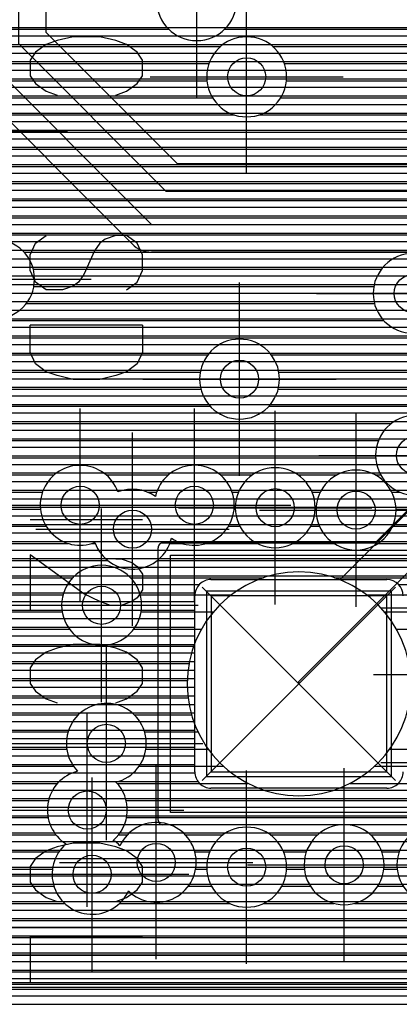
# Model space of a CAD drawing. Extents: x 25 to 291, y 23 to 136.
# Tile 100 of 147: x 53 to 57, y 99 to 109. Entities that reach past the tile are written whole.
import ezdxf

# ---------------------------------------------------------------- set-up
doc = ezdxf.new("R2010")
doc.units = 0
doc.layers.get('0').update_dxf_attribs({"linetype": 'CONTINUOUS'})
for name, color, linetype in [('copper_layer_2', 1, 'CONTINUOUS'), ('copper_layer_3', 3, 'CONTINUOUS'), ('copper_layer_bottom', 4, 'CONTINUOUS'), ('copper_layer_top', 5, 'CONTINUOUS'), ('drill_drawing', 6, 'CONTINUOUS'), ('silkscreen_top', 1, 'CONTINUOUS'), ('solder_mask_bottom', 1, 'CONTINUOUS'), ('solder_mask_top', 1, 'CONTINUOUS')]:
    doc.layers.add(name, color=color, linetype=linetype)

# ---------------------------------------------------------------- blocks, each defined once
blk = doc.blocks.new('D20')
blk.add_circle((0, 0), 0.2)
blk = doc.blocks.new('D163')
blk.add_lwpolyline([(0.92456, 0.92456), (-0.92456, 0.92456), (-0.92456, -0.92456), (0.92456, -0.92456)], close=True)
blk = doc.blocks.new('D446')
blk.add_lwpolyline([(0.97282, 0.97282), (-0.97282, 0.97282), (-0.97282, -0.97282), (0.97282, -0.97282)], close=True)

msp = doc.modelspace()

# ---------------------------------------------------------------- linework, layer by layer
at = {"layer": 'copper_layer_2', "color": 1}
for points in [[(54.445009, 103.355093), (56.677419, 103.355093), (69.712725, 116.390653)], [(42.21336, 108.769876), (62.091948, 108.769876)], [(42.431801, 108.679959), (62.002032, 108.679959)], [(42.568707, 108.589789), (61.912116, 108.589789)], [(42.670307, 108.499873), (61.821946, 108.499873)], [(42.750064, 108.409957), (61.732029, 108.409957)], [(42.813564, 108.319787), (61.642113, 108.319787)], [(42.86411, 108.22987), (61.551943, 108.22987)], [(42.903988, 108.139954), (61.462027, 108.139954)], [(42.934468, 108.049784), (61.372111, 108.049784)], [(42.956058, 107.959868), (61.281941, 107.959868)], [(42.969266, 107.869952), (61.192024, 107.869952)], [(42.974854, 107.779782), (61.102108, 107.779782)], [(42.972822, 107.689865), (61.011938, 107.689865)], [(42.962662, 107.599949), (60.922022, 107.599949)], [(42.944882, 107.509779), (60.832106, 107.509779)], [(42.918466, 107.419863), (60.741935, 107.419863)], [(42.837186, 107.239776), (60.562103, 107.239776)], [(42.882906, 107.329947), (60.652019, 107.329947)], [(42.779528, 107.14986), (60.471933, 107.14986)], [(42.707391, 107.059944), (60.382017, 107.059944)], [(42.616459, 106.969774), (60.292101, 106.969774)], [(42.497333, 106.879858), (60.20193, 106.879858)], [(42.326391, 106.789942), (60.112014, 106.789942)], [(39.688595, 106.699771), (60.022098, 106.699771)], [(39.579883, 106.519939), (59.842012, 106.519939)], [(39.640335, 106.609855), (59.931928, 106.609855)], [(39.503937, 106.429769), (59.752096, 106.429769)], [(39.407925, 106.339853), (59.661925, 106.339853)], [(42.508763, 106.249936), (59.572009, 106.249936)], [(42.598933, 106.159766), (59.482093, 106.159766)], [(42.647955, 106.06985), (59.391923, 106.06985)], [(42.671323, 105.979934), (59.302007, 105.979934)], [(42.673609, 105.889764), (59.21209, 105.889764)], [(42.655067, 105.799848), (59.12192, 105.799848)], [(42.612141, 105.709931), (59.032004, 105.709931)], [(42.533401, 105.619761), (58.942088, 105.619761)], [(42.336043, 105.529845), (58.851918, 105.529845)], [(31.437389, 105.439929), (58.762002, 105.439929)], [(31.392685, 105.349759), (58.672085, 105.349759)], [(31.266193, 105.169926), (58.491999, 105.169926)], [(31.336551, 105.259843), (58.581915, 105.259843)], [(31.177546, 105.079756), (58.402083, 105.079756)], [(31.062484, 104.98984), (58.311913, 104.98984)], [(30.89967, 104.899924), (58.221996, 104.899924)], [(25.750064, 104.809754), (58.13208, 104.809754)], [(25.750064, 104.719837), (58.04191, 104.719837)], [(25.750064, 104.629921), (57.951994, 104.629921)], [(25.750064, 104.539751), (57.862078, 104.539751)], [(25.750064, 104.449835), (57.771908, 104.449835)], [(25.750064, 104.359919), (57.681991, 104.359919)], [(25.750064, 104.269749), (57.592075, 104.269749)], [(25.750064, 104.179832), (57.501905, 104.179832)], [(25.750064, 104.089916), (57.411989, 104.089916)], [(25.750064, 104), (57.322073, 104)], [(25.750064, 103.90983), (57.231902, 103.90983)], [(25.750064, 103.819914), (57.141986, 103.819914)], [(25.750064, 103.729997), (57.05207, 103.729997)], [(25.750064, 103.639827), (56.9619, 103.639827)], [(25.750064, 103.549911), (56.871984, 103.549911)], [(25.750064, 103.459995), (56.782068, 103.459995)], [(25.750064, 103.369825), (56.691897, 103.369825)], [(54.395225, 100.445263), (54.395225, 103.305309)], [(25.750064, 103.279909), (54.395225, 103.279909)], [(25.750064, 103.189992), (54.395225, 103.189992)], [(25.750064, 103.099822), (54.395225, 103.099822)], [(25.750064, 103.009906), (54.395225, 103.009906)], [(25.750064, 102.91999), (54.395225, 102.91999)], [(25.750064, 102.82982), (54.395225, 102.82982)], [(25.750064, 102.739903), (54.395225, 102.739903)], [(25.750064, 102.649987), (54.395225, 102.649987)], [(25.750064, 102.559817), (54.395225, 102.559817)], [(25.750064, 102.469901), (54.395225, 102.469901)], [(25.750064, 102.379985), (54.395225, 102.379985)], [(25.750064, 102.289815), (54.395225, 102.289815)], [(25.750064, 102.199898), (54.395225, 102.199898)], [(25.750064, 102.109982), (54.395225, 102.109982)], [(39.965202, 102.019812), (54.395225, 102.019812)], [(40.085598, 101.929896), (54.395225, 101.929896)], [(40.147574, 101.83998), (54.395225, 101.83998)], [(40.179832, 101.749809), (54.395225, 101.749809)], [(40.189992, 101.659893), (54.395225, 101.659893)], [(40.179832, 101.569977), (54.395225, 101.569977)], [(40.147066, 101.479807), (54.395225, 101.479807)], [(40.084836, 101.389891), (54.395225, 101.389891)], [(39.963678, 101.299975), (54.395225, 101.299975)], [(35.196596, 101.209804), (54.395225, 101.209804)], [(35.433325, 101.119888), (54.395225, 101.119888)], [(35.514351, 101.029972), (54.395225, 101.029972)], [(35.558547, 100.939802), (54.395225, 100.939802)], [(35.578105, 100.849886), (54.395225, 100.849886)], [(35.576835, 100.75997), (54.395225, 100.75997)], [(35.554737, 100.669799), (54.395225, 100.669799)], [(35.506985, 100.579883), (54.395225, 100.579883)], [(35.419609, 100.489967), (54.395225, 100.489967)], [(25.750064, 100.399797), (54.423927, 100.399797)], [(25.750064, 100.309881), (75.370079, 100.309881)], [(57.305055, 100.395225), (54.445009, 100.395225)], [(25.750064, 100.219964), (75.370079, 100.219964)], [(25.750064, 100.129794), (75.370079, 100.129794)], [(25.750064, 100.039878), (75.370079, 100.039878)], [(25.750064, 99.949962), (75.370079, 99.949962)], [(25.750064, 99.859792), (75.370079, 99.859792)], [(42.427991, 99.769876), (75.370079, 99.769876)], [(42.561087, 99.679959), (75.370079, 99.679959)], [(42.627381, 99.589789), (75.370079, 99.589789)], [(42.662433, 99.499873), (75.370079, 99.499873)], [(42.674879, 99.409957), (75.370079, 99.409957)], [(42.667005, 99.319787), (75.370079, 99.319787)], [(42.637033, 99.22987), (75.370079, 99.22987)], [(42.578867, 99.139954), (75.370079, 99.139954)], [(25.750064, 98.959868), (75.370079, 98.959868)], [(42.468123, 99.049784), (75.370079, 99.049784)], [(25.750064, 98.869952), (75.370079, 98.869952)], [(25.750064, 98.779782), (86.050292, 98.779782)], [(25.750064, 98.689865), (86.050292, 98.689865)], [(25.750064, 98.599949), (86.050292, 98.599949)], [(25.750064, 98.509779), (86.050292, 98.509779)]]:
    msp.add_lwpolyline(points, dxfattribs=at)
for points in [[(54.445009, 103.355093), (54.445009, 103.355093), (54.445009, 103.355093, 0.414214), (54.395225, 103.305309), (54.395225, 103.305309)], [(54.395225, 100.445263), (54.395225, 100.445263), (54.395225, 100.445263, 0.41061), (54.445009, 100.395225), (54.445009, 100.395225)]]:
    msp.add_lwpolyline(points, format="xyb", dxfattribs=at)
at = {"layer": 'copper_layer_3', "color": 3}
for points in [[(55.220218, 109.050292), (55.220218, 109.050292), (55.220218, 109.050292, 1), (54.379985, 109.050292), (54.379985, 109.050292), (54.379985, 109.050292, 1), (55.220218, 109.050292), (55.220218, 109.050292)], [(55.220218, 109.050292), (55.220218, 109.050292), (55.220218, 109.050292, 1), (54.379985, 109.050292), (54.379985, 109.050292), (54.379985, 109.050292, 1), (55.220218, 109.050292), (55.220218, 109.050292)], [(55.745237, 108.250191), (55.745237, 108.250191), (55.745237, 108.250191, 1), (54.905004, 108.250191), (54.905004, 108.250191), (54.905004, 108.250191, 1), (55.745237, 108.250191), (55.745237, 108.250191)], [(55.745237, 108.250191), (55.745237, 108.250191), (55.745237, 108.250191, 1), (54.905004, 108.250191), (54.905004, 108.250191), (54.905004, 108.250191, 1), (55.745237, 108.250191), (55.745237, 108.250191)], [(53.094996, 106.125222), (53.094996, 106.125222), (53.094996, 106.125222, 1), (52.255271, 106.125222), (52.255271, 106.125222), (52.255271, 106.125222, 1), (53.094996, 106.125222), (53.094996, 106.125222)], [(53.094996, 106.125222), (53.094996, 106.125222), (53.094996, 106.125222, 1), (52.255271, 106.125222), (52.255271, 106.125222), (52.255271, 106.125222, 1), (53.094996, 106.125222), (53.094996, 106.125222)], [(57.495047, 105.975108), (57.495047, 105.975108), (57.495047, 105.975108, 1), (56.655321, 105.975108), (56.655321, 105.975108), (56.655321, 105.975108, 1), (57.495047, 105.975108), (57.495047, 105.975108)], [(57.495047, 105.975108), (57.495047, 105.975108), (57.495047, 105.975108, 1), (56.655321, 105.975108), (56.655321, 105.975108), (56.655321, 105.975108, 1), (57.495047, 105.975108), (57.495047, 105.975108)], [(55.670053, 105.075184), (55.670053, 105.075184), (55.670053, 105.075184, 1), (54.830328, 105.075184), (54.830328, 105.075184), (54.830328, 105.075184, 1), (55.670053, 105.075184), (55.670053, 105.075184)], [(55.670053, 105.075184), (55.670053, 105.075184), (55.670053, 105.075184, 1), (54.830328, 105.075184), (54.830328, 105.075184), (54.830328, 105.075184, 1), (55.670053, 105.075184), (55.670053, 105.075184)], [(57.520193, 104.275083), (57.520193, 104.275083), (57.520193, 104.275083, 1), (56.679959, 104.275083), (56.679959, 104.275083), (56.679959, 104.275083, 1), (57.520193, 104.275083), (57.520193, 104.275083)], [(57.520193, 104.275083), (57.520193, 104.275083), (57.520193, 104.275083, 1), (56.679959, 104.275083), (56.679959, 104.275083), (56.679959, 104.275083, 1), (57.520193, 104.275083), (57.520193, 104.275083)], [(53.97079, 103.89078), (53.97079, 103.89078), (53.97079, 103.89078, 2.474857), (53.729235, 103.359665), (53.729235, 103.359665)], [(54.534417, 103.405893), (54.534417, 103.405893), (54.534417, 103.405893, 3.272755), (54.365761, 103.844298), (54.365761, 103.844298)], [(56.045212, 103.725171), (56.045212, 103.725171), (56.045212, 103.725171, 1), (55.204978, 103.725171), (55.204978, 103.725171), (55.204978, 103.725171, 1), (56.045212, 103.725171), (56.045212, 103.725171)], [(56.045212, 103.725171), (56.045212, 103.725171), (56.045212, 103.725171, 1), (55.204978, 103.725171), (55.204978, 103.725171), (55.204978, 103.725171, 1), (56.045212, 103.725171), (56.045212, 103.725171)], [(56.895098, 103.700279), (56.895098, 103.700279), (56.895098, 103.700279, 1), (56.055372, 103.700279), (56.055372, 103.700279), (56.055372, 103.700279, 1), (56.895098, 103.700279), (56.895098, 103.700279)], [(56.895098, 103.700279), (56.895098, 103.700279), (56.895098, 103.700279, 1), (56.055372, 103.700279), (56.055372, 103.700279), (56.055372, 103.700279, 1), (56.895098, 103.700279), (56.895098, 103.700279)], [(54.365761, 103.844298), (54.365761, 103.844298), (54.365761, 103.844298, 0.251297), (53.97079, 103.89078), (53.97079, 103.89078)], [(53.729235, 103.359665), (53.729235, 103.359665), (53.729235, 103.359665, 0.750463), (54.534417, 103.405893), (54.534417, 103.405893)], [(54.220218, 102.700279), (54.220218, 102.700279), (54.220218, 102.700279, 1), (53.379985, 102.700279), (53.379985, 102.700279), (53.379985, 102.700279, 1), (54.220218, 102.700279), (54.220218, 102.700279)], [(54.220218, 102.700279), (54.220218, 102.700279), (54.220218, 102.700279, 1), (53.379985, 102.700279), (53.379985, 102.700279), (53.379985, 102.700279, 1), (54.220218, 102.700279), (54.220218, 102.700279)], [(57.050038, 101.875286), (57.050038, 101.875286), (57.050038, 101.875286, 1), (54.700025, 101.875286), (54.700025, 101.875286), (54.700025, 101.875286, 1), (57.050038, 101.875286), (57.050038, 101.875286)], [(57.050038, 101.875286), (57.050038, 101.875286), (57.050038, 101.875286, 1), (54.700025, 101.875286), (54.700025, 101.875286), (54.700025, 101.875286, 1), (57.050038, 101.875286), (57.050038, 101.875286)], [(53.951486, 100.84252), (53.951486, 100.84252), (53.951486, 100.84252, 3.742585), (53.548641, 100.957836), (53.548641, 100.957836)], [(53.548641, 100.957836), (53.548641, 100.957836), (53.548641, 100.957836, 0.661814), (53.426975, 100.19431), (53.426975, 100.19431)], [(53.923292, 100.23114), (53.923292, 100.23114), (53.923292, 100.23114, 0.432578), (53.951486, 100.84252), (53.951486, 100.84252)], [(54.081788, 99.699771), (54.081788, 99.699771), (54.081788, 99.699771, 3.152829), (53.99365, 100.175768), (53.99365, 100.175768)], [(55.745237, 99.950216), (55.745237, 99.950216), (55.745237, 99.950216, 1), (54.905004, 99.950216), (54.905004, 99.950216), (54.905004, 99.950216, 1), (55.745237, 99.950216), (55.745237, 99.950216)], [(55.745237, 99.950216), (55.745237, 99.950216), (55.745237, 99.950216, 1), (54.905004, 99.950216), (54.905004, 99.950216), (54.905004, 99.950216, 1), (55.745237, 99.950216), (55.745237, 99.950216)], [(56.77013, 99.975108), (56.77013, 99.975108), (56.77013, 99.975108, 1), (55.929896, 99.975108), (55.929896, 99.975108), (55.929896, 99.975108, 1), (56.77013, 99.975108), (56.77013, 99.975108)], [(56.77013, 99.975108), (56.77013, 99.975108), (56.77013, 99.975108, 1), (55.929896, 99.975108), (55.929896, 99.975108), (55.929896, 99.975108, 1), (56.77013, 99.975108), (56.77013, 99.975108)], [(57.745237, 99.975108), (57.745237, 99.975108), (57.745237, 99.975108, 1), (56.905004, 99.975108), (56.905004, 99.975108), (56.905004, 99.975108, 1), (57.745237, 99.975108), (57.745237, 99.975108)], [(57.745237, 99.975108), (57.745237, 99.975108), (57.745237, 99.975108, 1), (56.905004, 99.975108), (56.905004, 99.975108), (56.905004, 99.975108, 1), (57.745237, 99.975108), (57.745237, 99.975108)], [(53.99365, 100.175768), (53.99365, 100.175768), (53.99365, 100.175768, 0.053761), (53.923292, 100.23114), (53.923292, 100.23114)], [(53.426975, 100.19431), (53.426975, 100.19431), (53.426975, 100.19431, 1.242878), (54.081788, 99.699771), (54.081788, 99.699771)]]:
    msp.add_lwpolyline(points, format="xyb", dxfattribs=at)
for points in [[(47.683007, 108.749809), (54.506477, 108.749809)], [(55.093726, 108.749809), (61.155702, 108.749809)], [(49.766574, 108.569977), (55.052578, 108.569977)], [(55.597663, 108.569977), (57.750826, 108.569977)], [(49.83998, 108.389891), (54.92888, 108.389891)], [(55.721107, 108.389891), (57.575311, 108.389891)], [(49.829058, 108.209804), (54.907036, 108.209804)], [(55.743205, 108.209804), (57.530099, 108.209804)], [(52.649987, 108.029972), (54.967488, 108.029972)], [(55.682753, 108.029972), (57.566167, 108.029972)], [(52.80696, 107.849886), (55.19812, 107.849886)], [(55.452121, 107.849886), (57.718567, 107.849886)], [(52.84506, 107.669799), (65.125984, 107.669799)], [(52.802134, 107.489967), (65.242062, 107.489967)], [(52.632207, 107.309881), (67.701803, 107.309881)], [(45.01016, 107.129794), (67.633731, 107.129794)], [(45.01016, 106.949962), (66.362459, 106.949962)], [(47.399289, 106.769876), (66.286005, 106.769876)], [(50.433579, 106.589789), (59.158242, 106.589789)], [(52.983998, 106.409957), (58.87681, 106.409957)], [(53.081788, 106.22987), (56.741173, 106.22987)], [(53.088392, 106.049784), (56.661671, 106.049784)], [(53.008636, 105.869952), (56.668529, 105.869952)], [(45, 105.689865), (56.766828, 105.689865)], [(44.951486, 105.509779), (58.077216, 105.509779)], [(44.854458, 105.329947), (54.91618, 105.329947)], [(55.584201, 105.329947), (58.057658, 105.329947)], [(44.691897, 105.14986), (54.836678, 105.14986)], [(55.663449, 105.14986), (58.12065, 105.14986)], [(44.511811, 104.969774), (54.843536, 104.969774)], [(55.656591, 104.969774), (58.364999, 104.969774)], [(49.953264, 104.789942), (54.941834, 104.789942)], [(55.558293, 104.789942), (59.371857, 104.789942)], [(50.072898, 104.609855), (56.84633, 104.609855)], [(50.09271, 104.429769), (56.709677, 104.429769)], [(50.029464, 104.249936), (56.680975, 104.249936)], [(49.785116, 104.06985), (53.302769, 104.06985)], [(53.8476, 104.06985), (54.502667, 104.06985)], [(55.047498, 104.06985), (55.385065, 104.06985)], [(55.865126, 104.06985), (56.275845, 104.06985)], [(56.674371, 104.06985), (56.733807, 104.06985)], [(44.510033, 103.889764), (53.17907, 103.889764)], [(54.281941, 103.889764), (54.378969, 103.889764)], [(55.171196, 103.889764), (55.23876, 103.889764)], [(56.01143, 103.889764), (56.10033, 103.889764)], [(56.849886, 103.889764), (56.932944, 103.889764)], [(46.883922, 103.709931), (53.156972, 103.709931)], [(55.193294, 103.709931), (55.205486, 103.709931)], [(56.044958, 103.709931), (56.055118, 103.709931)], [(56.895098, 103.709931), (58.455169, 103.709931)], [(46.999492, 103.529845), (53.217424, 103.529845)], [(55.132588, 103.529845), (55.253239, 103.529845)], [(55.996952, 103.529845), (56.091186, 103.529845)], [(56.85903, 103.529845), (58.06096, 103.529845)], [(47.017018, 103.349759), (53.448057, 103.349759)], [(53.702057, 103.349759), (53.733045, 103.349759)], [(54.517399, 103.349759), (54.647955, 103.349759)], [(54.90221, 103.349759), (55.436627, 103.349759)], [(55.813564, 103.349759), (56.243332, 103.349759)], [(56.706883, 103.349759), (57.948946, 103.349759)], [(46.951232, 103.169926), (53.865634, 103.169926)], [(54.384557, 103.169926), (57.933706, 103.169926)], [(47.279147, 102.98984), (53.496063, 102.98984)], [(54.10414, 102.98984), (55.503429, 102.98984)], [(56.246888, 102.98984), (57.471933, 102.98984)], [(47.380493, 102.809754), (53.394717, 102.809754)], [(54.205486, 102.809754), (55.163068, 102.809754)], [(56.587249, 102.809754), (57.352299, 102.809754)], [(47.389129, 102.629921), (53.386081, 102.629921)], [(54.214122, 102.629921), (54.9746, 102.629921)], [(56.775718, 102.629921), (57.332487, 102.629921)], [(47.312421, 102.449835), (53.462789, 102.449835)], [(54.137414, 102.449835), (54.85014, 102.449835)], [(56.899924, 102.449835), (57.395733, 102.449835)], [(41.437389, 102.269749), (54.768352, 102.269749)], [(52.047244, 102.089916), (54.719837, 102.089916)], [(52.188468, 101.90983), (54.700533, 101.90983)], [(52.21971, 101.729743), (54.709169, 101.729743)], [(52.169164, 101.549911), (53.555753, 101.549911)], [(54.144272, 101.549911), (54.745999, 101.549911)], [(51.97841, 101.369825), (53.447549, 101.369825)], [(54.252731, 101.369825), (54.814326, 101.369825)], [(48.640335, 101.189992), (53.434341, 101.189992)], [(54.265685, 101.189992), (54.920752, 101.189992)], [(56.829566, 101.189992), (57.354077, 101.189992)], [(48.640335, 101.009906), (53.505715, 101.009906)], [(54.194564, 101.009906), (55.080264, 101.009906)], [(56.670053, 101.009906), (57.331979, 101.009906)], [(48.551435, 100.82982), (53.336805, 100.82982)], [(53.963424, 100.82982), (55.338583, 100.82982)], [(56.411735, 100.82982), (57.392431, 100.82982)], [(44.164846, 100.649987), (53.242062, 100.649987)], [(54.058166, 100.649987), (57.623063, 100.649987)], [(44.347219, 100.469901), (53.237744, 100.469901)], [(54.062484, 100.469901), (66.09017, 100.469901)], [(51.257049, 100.289815), (53.320549, 100.289815)], [(53.97968, 100.289815), (54.070866, 100.289815)], [(54.679197, 100.289815), (55.077978, 100.289815)], [(55.572263, 100.289815), (56.071882, 100.289815)], [(56.628397, 100.289815), (57.04699, 100.289815)], [(51.419863, 100.109982), (53.351791, 100.109982)], [(54.780544, 100.109982), (54.936754, 100.109982)], [(55.713487, 100.109982), (55.952248, 100.109982)], [(56.748031, 100.109982), (56.927356, 100.109982)], [(51.459995, 99.929896), (53.283719, 99.929896)], [(54.78918, 99.929896), (54.905512, 99.929896)], [(55.744729, 99.929896), (55.932436, 99.929896)], [(56.76759, 99.929896), (56.907544, 99.929896)], [(51.419355, 99.749809), (53.299213, 99.749809)], [(54.712471, 99.749809), (54.956058, 99.749809)], [(55.694183, 99.749809), (55.995682, 99.749809)], [(56.704597, 99.749809), (56.97079, 99.749809)], [(51.255779, 99.569977), (53.411735, 99.569977)], [(53.98857, 99.569977), (55.146812, 99.569977)], [(55.503175, 99.569977), (56.24003, 99.569977)], [(56.460249, 99.569977), (57.215138, 99.569977)], [(48.783592, 99.389891), (62.634239, 99.389891)], [(44.677419, 99.209804), (63.952248, 99.209804)], [(42.530861, 99.029972), (63.93269, 99.029972)], [(39.91745, 98.849886), (63.995682, 98.849886)], [(46.227584, 98.669799), (64.24003, 98.669799)]]:
    msp.add_lwpolyline(points, dxfattribs=at)
at = {"layer": 'copper_layer_bottom', "color": 4}
for points in [[(51.625095, 112.450343), (51.725171, 112.450343), (52.92507, 111.250191), (52.92507, 108.600203), (54.475235, 107.050292), (64.550165, 107.050292)], [(53.215138, 111.250191), (53.215138, 108.720345), (54.595123, 107.340107), (64.548387, 107.340107)], [(52.525019, 110.77521), (52.525019, 108.500127), (54.325121, 106.700279), (64.350013, 106.700279), (65.575057, 105.475235), (65.575057, 102.925324), (66.050038, 102.450089), (66.050038, 101.690119)], [(53.215138, 108.769876), (67.045212, 108.769876)], [(53.255525, 108.679959), (67.135382, 108.679959)], [(53.345695, 108.589789), (67.225298, 108.589789)], [(53.435611, 108.499873), (67.315215, 108.499873)], [(53.525527, 108.409957), (67.405385, 108.409957)], [(54.120142, 106.495047), (52.320041, 108.295149)], [(53.615697, 108.319787), (67.495301, 108.319787)], [(53.705613, 108.22987), (67.585217, 108.22987)], [(53.79553, 108.139954), (67.675387, 108.139954)], [(53.885446, 108.049784), (67.765304, 108.049784)], [(53.975616, 107.959868), (67.85522, 107.959868)], [(54.065532, 107.869952), (67.94539, 107.869952)], [(54.155448, 107.779782), (68.035306, 107.779782)], [(54.245618, 107.689865), (68.125222, 107.689865)], [(45.608331, 107.599949), (53.01524, 107.599949)], [(54.335535, 107.599949), (68.215392, 107.599949)], [(45.518415, 107.509779), (53.10541, 107.509779)], [(54.425451, 107.509779), (68.305309, 107.509779)], [(45.428245, 107.419863), (53.195326, 107.419863)], [(54.515621, 107.419863), (68.395225, 107.419863)], [(45.248412, 107.239776), (53.375413, 107.239776)], [(45.338329, 107.329947), (53.285243, 107.329947)], [(45.158242, 107.14986), (53.465329, 107.14986)], [(45.068326, 107.059944), (53.555245, 107.059944)], [(44.97841, 106.969774), (53.645415, 106.969774)], [(44.88824, 106.879858), (53.735331, 106.879858)], [(44.798324, 106.789942), (53.825248, 106.789942)], [(44.708407, 106.699771), (53.915418, 106.699771)], [(44.528321, 106.519939), (54.09525, 106.519939)], [(44.618237, 106.609855), (54.005334, 106.609855)], [(44.438405, 106.429769), (54.220218, 106.429769)], [(65.285243, 102.925324), (65.285243, 105.355093), (64.230124, 106.410211), (54.325121, 106.410211)], [(44.348235, 106.339853), (64.300229, 106.339853)], [(44.258319, 106.249936), (64.390399, 106.249936)], [(44.168402, 106.159766), (64.480315, 106.159766)], [(44.078232, 106.06985), (64.570231, 106.06985)], [(43.8984, 105.889764), (64.750318, 105.889764)], [(43.988316, 105.979934), (64.660401, 105.979934)], [(43.80823, 105.799848), (64.840234, 105.799848)], [(43.718313, 105.709931), (64.930404, 105.709931)], [(43.628397, 105.619761), (65.02032, 105.619761)], [(43.538227, 105.529845), (65.110236, 105.529845)], [(43.437897, 105.439929), (65.200406, 105.439929)], [(43.255271, 105.349759), (65.285243, 105.349759)], [(40.795784, 105.169926), (65.285243, 105.169926)], [(40.800102, 105.259843), (65.285243, 105.259843)], [(40.76378, 105.079756), (65.285243, 105.079756)], [(40.689865, 104.98984), (65.285243, 104.98984)], [(40.599949, 104.899924), (65.285243, 104.899924)], [(40.509779, 104.809754), (65.285243, 104.809754)], [(40.419863, 104.719837), (65.285243, 104.719837)], [(40.329947, 104.629921), (65.285243, 104.629921)], [(40.14986, 104.449835), (65.285243, 104.449835)], [(40.239776, 104.539751), (65.285243, 104.539751)], [(40.059944, 104.359919), (65.285243, 104.359919)], [(39.969774, 104.269749), (65.285243, 104.269749)], [(39.879858, 104.179832), (65.285243, 104.179832)], [(39.789942, 104.089916), (65.285243, 104.089916)], [(39.699771, 104), (65.285243, 104)], [(39.519939, 103.819914), (65.285243, 103.819914)], [(39.609855, 103.90983), (65.285243, 103.90983)], [(39.429769, 103.729997), (65.285243, 103.729997)], [(39.339853, 103.639827), (65.285243, 103.639827)], [(39.249936, 103.549911), (65.285243, 103.549911)], [(39.159766, 103.459995), (65.285243, 103.459995)], [(39.06985, 103.369825), (65.285243, 103.369825)], [(38.979934, 103.279909), (65.285243, 103.279909)], [(38.799848, 103.099822), (65.285243, 103.099822)], [(38.889764, 103.189992), (65.285243, 103.189992)], [(38.709931, 103.009906), (65.285243, 103.009906)], [(38.619761, 102.91999), (54.829312, 102.91999)], [(54.950216, 102.970282), (56.800102, 102.970282)], [(56.920752, 102.91999), (65.285243, 102.91999)], [(38.529845, 102.82982), (54.78283, 102.82982)], [(54.780036, 100.950216), (54.780036, 102.800102)], [(38.439929, 102.739903), (54.780036, 102.739903)], [(38.349759, 102.649987), (54.780036, 102.649987)], [(38.259843, 102.559817), (54.780036, 102.559817)], [(38.079756, 102.379985), (54.780036, 102.379985)], [(38.169926, 102.469901), (54.780036, 102.469901)], [(37.98984, 102.289815), (54.780036, 102.289815)], [(37.899924, 102.199898), (54.780036, 102.199898)], [(39.807468, 102.109982), (54.780036, 102.109982)], [(40.060452, 102.019812), (54.780036, 102.019812)], [(43.427229, 101.929896), (54.780036, 101.929896)], [(43.455169, 101.905258), (46.045212, 99.315215), (63.454915, 99.315215), (65.251715, 101.112014)], [(43.520447, 101.83998), (54.780036, 101.83998)], [(39.790196, 101.660147), (39.785116, 101.660147), (39.824994, 101.700279), (43.250191, 101.700279), (45.92507, 99.025146), (63.575057, 99.025146), (65.700025, 101.150114)], [(43.610617, 101.749809), (54.780036, 101.749809)], [(43.700533, 101.659893), (54.780036, 101.659893)], [(43.79045, 101.569977), (54.780036, 101.569977)], [(43.88062, 101.479807), (54.780036, 101.479807)], [(43.970536, 101.389891), (54.780036, 101.389891)], [(44.060452, 101.299975), (54.780036, 101.299975)], [(44.150622, 101.209804), (54.780036, 101.209804)], [(44.240538, 101.119888), (54.780036, 101.119888)], [(44.330455, 101.029972), (54.780036, 101.029972)], [(44.420625, 100.939802), (54.780544, 100.939802)], [(44.510541, 100.849886), (54.812802, 100.849886)], [(44.600457, 100.75997), (64.89967, 100.75997)], [(56.800102, 100.78029), (54.950216, 100.78029)], [(44.690627, 100.669799), (64.809754, 100.669799)], [(44.780544, 100.579883), (64.719583, 100.579883)], [(44.87046, 100.489967), (64.629667, 100.489967)], [(44.96063, 100.399797), (64.539751, 100.399797)], [(45.050546, 100.309881), (64.449581, 100.309881)], [(45.140462, 100.219964), (64.359665, 100.219964)], [(45.230632, 100.129794), (64.269749, 100.129794)], [(45.320549, 100.039878), (64.179578, 100.039878)], [(45.410465, 99.949962), (64.089662, 99.949962)], [(45.500635, 99.859792), (63.999746, 99.859792)], [(45.590551, 99.769876), (63.909576, 99.769876)], [(45.680467, 99.679959), (63.81966, 99.679959)], [(45.770638, 99.589789), (63.729743, 99.589789)], [(45.860554, 99.499873), (63.639573, 99.499873)], [(45.95047, 99.409957), (63.549657, 99.409957)], [(46.04064, 99.319787), (63.459741, 99.319787)], [(45.91999, 98.720091), (65.09017, 98.720091), (65.445263, 99.075184)], [(63.575057, 98.735077), (45.92507, 98.735077)]]:
    msp.add_lwpolyline(points, dxfattribs=at)
for points in [[(54.120142, 106.495047), (54.120142, 106.495047), (54.120142, 106.495047, 0.198726), (54.325121, 106.410211), (54.325121, 106.410211)], [(54.950216, 102.970282), (54.950216, 102.970282), (54.950216, 102.970282, 0.414214), (54.780036, 102.800102), (54.780036, 102.800102)], [(56.970028, 102.800102), (56.970028, 102.800102), (56.970028, 102.800102, 0.413157), (56.800102, 102.970282), (56.800102, 102.970282)], [(54.780036, 100.950216), (54.780036, 100.950216), (54.780036, 100.950216, 0.415269), (54.950216, 100.78029), (54.950216, 100.78029)], [(56.800102, 100.78029), (56.800102, 100.78029), (56.800102, 100.78029, 0.414214), (56.970028, 100.950216), (56.970028, 100.950216)]]:
    msp.add_lwpolyline(points, format="xyb", dxfattribs=at)
at = {"layer": 'copper_layer_top', "color": 5}
for points in [[(54.950216, 102.970282), (56.308611, 102.970282), (69.607061, 116.268479)], [(55.875032, 101.900178), (69.92507, 115.950216), (74.375159, 115.950216)], [(45.690119, 108.769876), (62.108458, 108.769876)], [(45.690119, 108.679959), (62.018288, 108.679959)], [(45.690119, 108.589789), (61.928372, 108.589789)], [(45.690119, 108.499873), (61.838456, 108.499873)], [(45.690119, 108.409957), (61.748285, 108.409957)], [(45.690119, 108.319787), (61.658369, 108.319787)], [(45.690119, 108.22987), (61.568453, 108.22987)], [(45.690119, 108.139954), (61.478283, 108.139954)], [(45.690119, 108.049784), (61.388367, 108.049784)], [(45.690119, 107.959868), (61.298451, 107.959868)], [(45.690119, 107.869952), (61.20828, 107.869952)], [(45.690119, 107.779782), (61.118364, 107.779782)], [(45.690119, 107.689865), (61.028448, 107.689865)], [(45.690119, 107.599949), (60.938278, 107.599949)], [(45.690119, 107.509779), (60.848362, 107.509779)], [(45.690119, 107.419863), (60.758446, 107.419863)], [(45.690119, 107.329947), (60.668275, 107.329947)], [(45.690119, 107.239776), (60.578359, 107.239776)], [(45.690119, 107.14986), (60.488443, 107.14986)], [(45.690119, 107.059944), (60.398273, 107.059944)], [(45.690119, 106.969774), (60.308357, 106.969774)], [(45.690119, 106.879858), (60.21844, 106.879858)], [(45.690119, 106.789942), (60.12827, 106.789942)], [(45.690119, 106.699771), (60.038354, 106.699771)], [(45.690119, 106.609855), (59.948438, 106.609855)], [(45.690119, 106.519939), (59.858268, 106.519939)], [(45.690119, 106.429769), (59.768352, 106.429769)], [(45.690119, 106.339853), (59.678435, 106.339853)], [(45.690119, 106.249936), (59.588265, 106.249936)], [(45.690119, 106.159766), (59.498349, 106.159766)], [(45.690119, 106.06985), (59.408433, 106.06985)], [(45.690119, 105.979934), (59.318263, 105.979934)], [(45.690119, 105.889764), (59.228346, 105.889764)], [(45.690119, 105.799848), (59.13843, 105.799848)], [(45.690119, 105.709931), (59.04826, 105.709931)], [(45.690119, 105.619761), (58.958344, 105.619761)], [(45.690119, 105.529845), (58.868428, 105.529845)], [(45.690119, 105.439929), (58.778258, 105.439929)], [(45.690119, 105.349759), (58.688341, 105.349759)], [(45.690119, 105.259843), (58.598425, 105.259843)], [(45.690119, 105.169926), (58.508255, 105.169926)], [(45.690119, 105.079756), (58.418339, 105.079756)], [(45.690119, 104.98984), (58.328423, 104.98984)], [(45.690119, 104.899924), (58.238252, 104.899924)], [(45.690119, 104.809754), (58.148336, 104.809754)], [(45.690119, 104.719837), (58.05842, 104.719837)], [(45.690119, 104.629921), (57.968504, 104.629921)], [(45.690119, 104.539751), (57.878334, 104.539751)], [(45.690119, 104.449835), (57.788418, 104.449835)], [(45.690119, 104.359919), (57.698501, 104.359919)], [(45.690119, 104.269749), (57.608331, 104.269749)], [(45.690119, 104.179832), (57.518415, 104.179832)], [(45.690119, 104.089916), (57.428499, 104.089916)], [(45.690119, 104), (57.338329, 104)], [(45.690119, 103.90983), (57.248412, 103.90983)], [(45.690119, 103.819914), (57.158496, 103.819914)], [(45.690119, 103.729997), (57.068326, 103.729997)], [(45.690119, 103.639827), (56.97841, 103.639827)], [(45.690119, 103.549911), (56.888494, 103.549911)], [(45.690119, 103.459995), (56.798324, 103.459995)], [(45.690119, 103.369825), (56.708407, 103.369825)], [(45.690119, 103.279909), (56.618491, 103.279909)], [(45.648209, 103.099822), (56.438405, 103.099822)], [(45.683769, 103.189992), (56.528321, 103.189992)], [(45.569977, 103.009906), (56.348489, 103.009906)], [(45.569977, 102.91999), (54.829312, 102.91999)], [(45.569977, 102.82982), (54.78283, 102.82982)], [(54.780036, 100.950216), (54.780036, 102.800102)], [(45.569977, 102.739903), (54.780036, 102.739903)], [(45.569977, 102.649987), (54.780036, 102.649987)], [(45.569977, 102.559817), (54.780036, 102.559817)], [(45.569977, 102.469901), (54.780036, 102.469901)], [(45.569977, 102.379985), (54.780036, 102.379985)], [(45.569977, 102.289815), (54.780036, 102.289815)], [(45.569977, 102.199898), (54.780036, 102.199898)], [(45.569977, 102.109982), (54.780036, 102.109982)], [(45.569977, 102.019812), (54.780036, 102.019812)], [(45.569977, 101.929896), (54.780036, 101.929896)], [(55.875032, 101.875286), (55.875032, 101.900178)], [(45.569977, 101.83998), (54.780036, 101.83998)], [(45.569977, 101.749809), (54.780036, 101.749809)], [(45.569977, 101.659893), (54.780036, 101.659893)], [(45.569977, 101.569977), (54.780036, 101.569977)], [(45.569977, 101.479807), (54.780036, 101.479807)], [(45.569977, 101.389891), (54.780036, 101.389891)], [(45.569977, 101.299975), (54.780036, 101.299975)], [(45.569977, 101.209804), (54.780036, 101.209804)], [(45.569977, 101.119888), (54.780036, 101.119888)], [(45.569977, 101.029972), (54.780036, 101.029972)], [(45.569977, 100.939802), (54.780544, 100.939802)], [(45.569977, 100.849886), (54.812802, 100.849886)], [(45.569977, 100.75997), (65.24511, 100.75997)], [(56.800102, 100.78029), (54.950216, 100.78029)], [(45.569977, 100.669799), (65.24511, 100.669799)], [(45.569977, 100.579883), (65.24511, 100.579883)], [(45.569977, 100.489967), (65.24511, 100.489967)], [(45.569977, 100.399797), (65.24511, 100.399797)], [(45.569977, 100.309881), (65.24511, 100.309881)], [(45.569977, 100.219964), (65.246634, 100.219964)], [(45.569977, 100.129794), (65.281687, 100.129794)], [(45.569977, 100.039878), (65.277877, 100.039878)], [(45.569977, 99.949962), (65.246126, 99.949962)], [(45.569977, 99.859792), (65.24511, 99.859792)], [(45.569977, 99.769876), (65.24511, 99.769876)], [(45.569977, 99.679959), (65.24511, 99.679959)], [(45.569977, 99.589789), (65.24511, 99.589789)], [(45.569977, 99.499873), (65.24511, 99.499873)], [(45.569977, 99.409957), (65.24511, 99.409957)], [(45.569977, 99.319787), (65.251461, 99.319787)], [(45.569977, 99.22987), (65.302515, 99.22987)], [(45.569977, 99.139954), (65.410211, 99.139954)], [(45.569977, 99.049784), (65.410211, 99.049784)], [(45.569977, 98.959868), (65.410465, 98.959868)], [(45.569977, 98.869952), (65.430023, 98.869952)], [(45.569977, 98.779782), (65.485903, 98.779782)], [(45.569977, 98.689865), (65.510033, 98.689865)], [(45.569977, 98.599949), (65.510033, 98.599949)], [(45.569977, 98.509779), (65.510033, 98.509779)]]:
    msp.add_lwpolyline(points, dxfattribs=at)
for points in [[(54.950216, 102.970282), (54.950216, 102.970282), (54.950216, 102.970282, 0.414214), (54.780036, 102.800102), (54.780036, 102.800102)], [(54.780036, 100.950216), (54.780036, 100.950216), (54.780036, 100.950216, 0.415269), (54.950216, 100.78029), (54.950216, 100.78029)], [(56.800102, 100.78029), (56.800102, 100.78029), (56.800102, 100.78029, 0.414214), (56.970028, 100.950216), (56.970028, 100.950216)]]:
    msp.add_lwpolyline(points, format="xyb", dxfattribs=at)
at = {"layer": 'drill_drawing', "color": 6}
for points in [[(54.800102, 108.03429), (54.800102, 110.066294)], [(55.325121, 107.234188), (55.325121, 109.266193)], [(54.309119, 108.250191), (56.341123, 108.250191)], [(51.409195, 107.675133), (53.441199, 107.675133)], [(51.659131, 106.125222), (53.691135, 106.125222)], [(55.250191, 104.059182), (55.250191, 106.091186)], [(56.059182, 105.975108), (58.091186, 105.975108)], [(54.234188, 105.075184), (56.266193, 105.075184)], [(53.575057, 102.734315), (53.575057, 104.76632)], [(54.77521, 102.734315), (54.77521, 104.76632)], [(55.625095, 102.709169), (55.625095, 104.741173)], [(56.475235, 102.684277), (56.475235, 104.716281)], [(54.125222, 102.484125), (54.125222, 104.516129)], [(56.084074, 104.275083), (58.116078, 104.275083)], [(52.559055, 103.750318), (54.591059, 103.750318)], [(53.759208, 103.750318), (55.791212, 103.750318)], [(53.800102, 101.684277), (53.800102, 103.716281)], [(54.609093, 103.725171), (56.641097, 103.725171)], [(55.459233, 103.700279), (57.491237, 103.700279)], [(53.10922, 103.500127), (55.141224, 103.500127)], [(54.85903, 100.859284), (56.891034, 102.891288)], [(54.85903, 102.891288), (56.891034, 100.859284)], [(52.7841, 102.700279), (54.816104, 102.700279)], [(56.734061, 102.675133), (58.766066, 102.675133)], [(53.85014, 100.234188), (53.85014, 102.266193)], [(56.659131, 101.975108), (58.691135, 101.975108)], [(53.649987, 99.534163), (53.649987, 101.566167)], [(52.834138, 101.250191), (54.866142, 101.250191)], [(56.734061, 101.050292), (58.766066, 101.050292)], [(54.375159, 98.984252), (54.375159, 101.016256)], [(55.325121, 98.934214), (55.325121, 100.966218)], [(56.350013, 98.959106), (56.350013, 100.99111)], [(53.700025, 98.859284), (53.700025, 100.891288)], [(52.633985, 100.550165), (54.665989, 100.550165)], [(53.359157, 100.000254), (55.391161, 100.000254)], [(54.309119, 99.950216), (56.341123, 99.950216)], [(55.334011, 99.975108), (57.366015, 99.975108)], [(56.309119, 99.975108), (58.341123, 99.975108)], [(52.684023, 99.875286), (54.716027, 99.875286)]]:
    msp.add_lwpolyline(points, dxfattribs=at)
at = {"layer": 'silkscreen_top', "color": 1}
for points in [[(53.950216, 108.057404), (54.062484, 108.098298), (54.175006, 108.18034), (54.231394, 108.262129), (54.231394, 108.425705), (54.175006, 108.507493), (54.062484, 108.589281), (53.950216, 108.630175), (53.781306, 108.671069), (53.500127, 108.671069), (53.331471, 108.630175), (53.218948, 108.589281), (53.106426, 108.507493), (53.050038, 108.425705), (53.050038, 108.262129), (53.106426, 108.18034), (53.218948, 108.098298), (53.331471, 108.057404)], [(54.062484, 106.011938), (54.175006, 106.093726), (54.231394, 106.216662), (54.231394, 106.380239), (54.175006, 106.502921), (54.062484, 106.584709), (53.950216, 106.584709), (53.837694, 106.543815), (53.781306, 106.502921), (53.725171, 106.421133), (53.612649, 106.175768), (53.556261, 106.093726), (53.500127, 106.052832), (53.387605, 106.011938), (53.218948, 106.011938), (53.106426, 106.093726), (53.050038, 106.216662), (53.050038, 106.380239), (53.106426, 106.502921), (53.218948, 106.584709)], [(54.231394, 105.643891), (53.050038, 105.643891)], [(54.231394, 105.643891), (54.231394, 105.357379), (54.175006, 105.234696), (54.062484, 105.152908), (53.950216, 105.112014), (53.781306, 105.07112), (53.500127, 105.07112), (53.331471, 105.112014), (53.218948, 105.152908), (53.106426, 105.234696), (53.050038, 105.357379), (53.050038, 105.643891)], [(54.231394, 103.598425), (53.050038, 103.598425)], [(53.950216, 103.18923), (54.00635, 103.18923), (54.118872, 103.148336), (54.175006, 103.107442), (54.231394, 103.025654), (54.231394, 102.862078), (54.175006, 102.78029), (54.118872, 102.739395), (54.00635, 102.698501), (53.893828, 102.698501), (53.781306, 102.739395), (53.612649, 102.821184), (53.050038, 103.230124), (53.050038, 102.657353)], [(54.525019, 100.525273), (54.525019, 103.225298), (57.225044, 103.225298), (57.225044, 100.525273), (54.525019, 100.525273)], [(53.950216, 101.675641), (54.062484, 101.716535), (54.175006, 101.798324), (54.231394, 101.880112), (54.231394, 102.043942), (54.175006, 102.12573), (54.062484, 102.207518), (53.950216, 102.248412), (53.781306, 102.289307), (53.500127, 102.289307), (53.331471, 102.248412), (53.218948, 102.207518), (53.106426, 102.12573), (53.050038, 102.043942), (53.050038, 101.880112), (53.106426, 101.798324), (53.218948, 101.716535), (53.331471, 101.675641)], [(53.950216, 99.589281), (54.062484, 99.630175), (54.175006, 99.711963), (54.231394, 99.793752), (54.231394, 99.957582), (54.175006, 100.03937), (54.062484, 100.121158), (53.950216, 100.162052), (53.781306, 100.202946), (53.500127, 100.202946), (53.331471, 100.162052), (53.218948, 100.121158), (53.106426, 100.03937), (53.050038, 99.957582), (53.050038, 99.793752), (53.106426, 99.711963), (53.218948, 99.630175), (53.331471, 99.589281)], [(54.231394, 99.221234), (53.050038, 99.221234)], [(53.050038, 99.221234), (53.050038, 98.730251)]]:
    msp.add_lwpolyline(points, dxfattribs=at)

# ---------------------------------------------------------------- block references
at = {"layer": 'copper_layer_2'}
for p in [(55.325121, 108.250191), (57.075184, 105.975108), (55.250191, 105.075184), (57.100076, 104.275083), (53.575057, 103.750318), (54.77521, 103.750318), (55.625095, 103.725171), (56.475235, 103.700279), (54.125222, 103.500127), (53.800102, 102.700279), (53.85014, 101.250191), (53.649987, 100.550165), (54.375159, 100.000254), (55.325121, 99.950216), (56.350013, 99.975108), (53.700025, 99.875286)]:
    msp.add_blockref('D20', p, dxfattribs=at)
at = {"layer": 'copper_layer_bottom'}
for name, p in [('D20', (55.325121, 108.250191)), ('D20', (57.075184, 105.975108)), ('D20', (55.250191, 105.075184)), ('D20', (57.100076, 104.275083)), ('D20', (53.575057, 103.750318)), ('D20', (54.77521, 103.750318)), ('D20', (55.625095, 103.725171)), ('D20', (56.475235, 103.700279)), ('D20', (54.125222, 103.500127)), ('D20', (53.800102, 102.700279)), ('D163', (55.875032, 101.875286)), ('D20', (53.85014, 101.250191)), ('D20', (53.649987, 100.550165)), ('D20', (54.375159, 100.000254)), ('D20', (55.325121, 99.950216)), ('D20', (56.350013, 99.975108)), ('D20', (53.700025, 99.875286))]:
    msp.add_blockref(name, p, dxfattribs=at)
at = {"layer": 'copper_layer_top'}
for name, p in [('D20', (55.325121, 108.250191)), ('D20', (57.075184, 105.975108)), ('D20', (55.250191, 105.075184)), ('D20', (57.100076, 104.275083)), ('D20', (53.575057, 103.750318)), ('D20', (54.77521, 103.750318)), ('D20', (55.625095, 103.725171)), ('D20', (56.475235, 103.700279)), ('D20', (54.125222, 103.500127)), ('D20', (53.800102, 102.700279)), ('D163', (55.875032, 101.875286)), ('D20', (53.85014, 101.250191)), ('D20', (53.649987, 100.550165)), ('D20', (54.375159, 100.000254)), ('D20', (55.325121, 99.950216)), ('D20', (56.350013, 99.975108)), ('D20', (53.700025, 99.875286))]:
    msp.add_blockref(name, p, dxfattribs=at)
at = {"layer": 'solder_mask_bottom'}
msp.add_blockref('D446', (55.875032, 101.875286), dxfattribs=at)
at = {"layer": 'solder_mask_top'}
msp.add_blockref('D446', (55.875032, 101.875286), dxfattribs=at)

doc.saveas('drawing.dxf')
